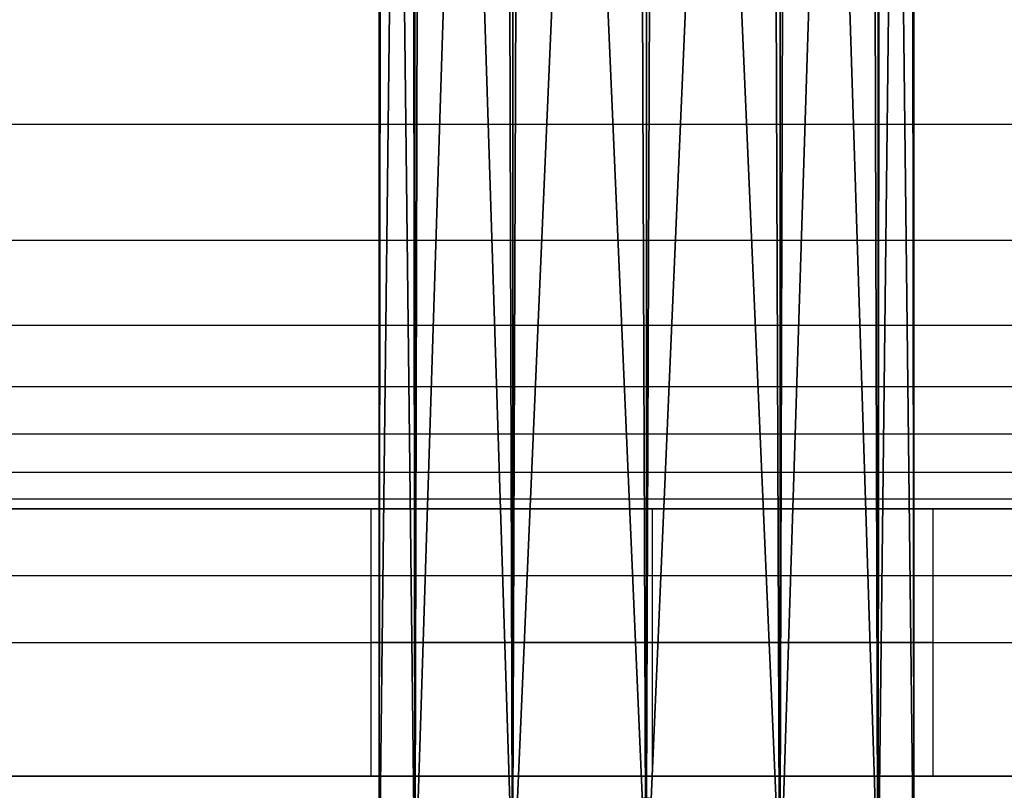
# Model space of a CAD drawing. Header units: millimetres. Extents: x -406 to 394, y -146 to 132.
# Tile 35 of 51: x 379.11 to 386.47, y -140.82 to -135.05. Entities that reach past the tile are written whole.
import ezdxf

# ---------------------------------------------------------------- set-up
doc = ezdxf.new("R2010")
doc.units = ezdxf.units.MM
doc.layers.add('Fbx_Root', color=18, linetype='Continuous', true_color=0x000000)
doc.layers.add('Layer 01', color=18, linetype='Continuous', true_color=0x000000)

msp = doc.modelspace()

# ---------------------------------------------------------------- linework, layer by layer
at = {"layer": 'Layer 01'}
for p, q in [((-6.1643, -138.7112, 5), (383.1954, -138.7112, 5)), ((383.8357, -138.7112, 4.9), (383.8357, -140.7112, 4.9)), ((383.8357, -138.7112, 9.1), (383.8357, -140.7112, 9.1)), ((384.476, -138.7112, 5), (393.8357, -138.7112, 5)), ((-6.1643, -139.7112), (392.8357, -139.7112)), ((-6.1643, -140.7112, 5), (383.1954, -140.7112, 5)), ((384.476, -140.7112, 5), (393.8357, -140.7112, 5))]:
    msp.add_line(p, q, dxfattribs=at)
at = {"layer": 'Layer 01', "extrusion": (0, -1, 0)}
for start, end in [(180, 0), (0, 180)]:
    msp.add_arc((383.8357, 7, 139.7112), 2.1, start, end, dxfattribs=at)
at = {"layer": 'Layer 01'}
for points, degree in [([(393.8357, -135.8346, 13.9264), (193.8357, -135.8346, 13.9264), (-6.1643, -135.8346, 13.9264)], 2), ([(393.8357, -136.7038, 13.7276), (193.8357, -136.7038, 13.7276), (-6.1643, -136.7038, 13.7276)], 2), ([(393.8357, -137.3385, 13.4413), (193.8357, -137.3385, 13.4413), (-6.1643, -137.3385, 13.4413)], 2), ([(393.8357, -137.797, 13.0858), (193.8357, -137.797, 13.0858), (-6.1643, -137.797, 13.0858)], 2), ([(393.8357, -138.1525, 12.6273), (193.8357, -138.1525, 12.6273), (-6.1643, -138.1525, 12.6273)], 2), ([(393.8357, -138.4389, 11.9925), (193.8357, -138.4389, 11.9925), (-6.1643, -138.4389, 11.9925)], 2), ([(393.8357, -138.6376, 11.1234), (193.8357, -138.6376, 11.1234), (-6.1643, -138.6376, 11.1234)], 2), ([(-6.1643, -138.7112), (193.3357, -138.7112), (392.8357, -138.7112)], 2), ([(393.8357, -138.7112, 10), (260.5023, -138.7112, 10), (127.169, -138.7112, 10), (-6.1643, -138.7112, 10)], 3), ([(385.9357, -138.7112, 7), (385.9357, -139.7112, 7), (385.9357, -140.7112, 7)], 2), ([(393.8357, -139.2112, 14.5), (193.8357, -139.2112, 14.5), (-6.1643, -139.2112, 14.5)], 2), ([(-6.1643, -140.7112, 10), (193.8357, -140.7112, 10), (393.8357, -140.7112, 10)], 2), ([(392.8357, -140.7112), (193.3357, -140.7112), (-6.1643, -140.7112)], 2)]:
    msp.add_open_spline(points, degree=degree, dxfattribs=at)
msp.add_open_spline([(381.7357, -140.7112, 7), (381.7357, -139.892, 7), (381.7357, -139.0727, 7), (381.7357, -138.892, 7), (381.7357, -138.7112, 7)], degree=2, knots=[0, 0, 0, 1.638526, 1.638526, 2, 2, 2], dxfattribs=at)
at = {"layer": 'Layer 01', "extrusion": (0, 1, 0)}
msp.add_rational_spline([(381.7357, -138.7112, 7), (381.7357, -138.7112, 4.9), (383.8357, -138.7112, 4.9), (385.9357, -138.7112, 4.9), (385.9357, -138.7112, 7)], [1, 0.707106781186, 1, 0.707106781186, 1], degree=2, knots=[0, 0, 0, 4.2, 4.2, 8.4, 8.4, 8.4], dxfattribs=at)
at = {"layer": 'Layer 01', "extrusion": (0, -1, 5.41366e-14)}
msp.add_rational_spline([(381.7357, -138.7112, 7), (381.7357, -138.7112, 9.1), (383.8357, -138.7112, 9.1), (385.9357, -138.7112, 9.1), (385.9357, -138.7112, 7)], [1, 0.707106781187, 1, 0.707106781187, 1], degree=2, knots=[-8.4, -8.4, -8.4, -4.2, -4.2, 0, 0, 0], dxfattribs=at)
at = {"layer": 'Layer 01', "extrusion": (0, -1, 0)}
for points, knots in [([(385.9357, -140.7112, 7), (385.9357, -140.7112, 4.9), (383.8357, -140.7112, 4.9), (381.7357, -140.7112, 4.9), (381.7357, -140.7112, 7)], [0, 0, 0, 4.2, 4.2, 8.4, 8.4, 8.4]), ([(385.9357, -140.7112, 7), (385.9357, -140.7112, 9.1), (383.8357, -140.7112, 9.1), (381.7357, -140.7112, 9.1), (381.7357, -140.7112, 7)], [-8.4, -8.4, -8.4, -4.2, -4.2, 0, 0, 0])]:
    msp.add_rational_spline(points, [1, 0.707106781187, 1, 0.707106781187, 1], degree=2, knots=knots, dxfattribs=at)

# ---------------------------------------------------------------- meshes
at = {"layer": 'Fbx_Root'}
mesh = msp.add_polyface(dxfattribs=at)
corners = [(383.7944, -140.8734, 37.4822), (383.7944, 129.5588, 201.6452), (384.7945, 129.4143, 201.8709), (384.7945, -141.0181, 37.7078), (385.5265, 129.0197, 202.4877), (382.7945, -141.0181, 37.7078), (382.7945, 129.4143, 201.8709), (366.8756, 128.2173, 4.7092), (366.8756, 95.1703, 4.7092), (365.8757, 95.1703, 4.9776), (365.8757, 128.211, 4.9777), (365.144, 95.1703, 5.7101), (365.144, 128.1938, 5.7101), (364.8766, 95.1703, 6.7102), (364.8766, 128.1703, 6.7102), (365.145, 95.1704, 7.7101), (365.145, 128.1469, 7.7101), (365.8775, 95.1704, 8.4417), (365.8775, 128.1297, 8.4418), (366.8776, 95.1704, 8.7092), (366.8776, 128.1234, 8.7092), (367.8775, 95.1704, 8.4408), (367.8775, 128.1297, 8.4408), (368.6092, 95.1704, 7.7083), (368.6092, 128.1469, 7.7084), (368.8766, 95.1703, 6.7082), (368.8766, 128.1704, 6.7082), (368.6082, 95.1703, 5.7083), (368.6082, 128.1938, 5.7084), (367.8757, 95.1703, 4.9767), (367.8757, 128.211, 4.9767), (365.144, 95.1703, 5.7101), (365.8757, 95.1703, 4.9776), (366.8756, 95.1703, 4.7092), (364.8766, 95.1703, 6.7102), (365.145, 95.1704, 7.7101), (365.8775, 95.1704, 8.4417), (366.8776, 95.1704, 8.7092), (367.8775, 95.1704, 8.4408), (368.6092, 95.1704, 7.7083), (368.8766, 95.1703, 6.7082), (368.6082, 95.1703, 5.7083), (367.8757, 95.1703, 4.9767)]
mesh.append_faces([[corners[k] for k in face] for face in [(0, 1, 2, 2), (3, 2, 4, 4), (5, 6, 1, 1), (7, 8, 9, 9), (10, 9, 11, 11), (12, 11, 13, 13), (13, 14, 12, 12), (14, 13, 15, 15), (15, 16, 14, 14), (16, 15, 17, 17), (17, 18, 16, 16), (18, 17, 19, 19), (19, 20, 18, 18), (20, 19, 21, 21), (21, 22, 20, 20), (22, 21, 23, 23), (23, 24, 22, 22), (24, 23, 25, 25), (25, 26, 24, 24), (26, 25, 27, 27), (27, 28, 26, 26), (28, 27, 29, 29), (29, 30, 28, 28), (30, 29, 8, 8), (31, 32, 33, 33), (34, 31, 33, 33), (35, 34, 33, 33), (36, 35, 33, 33), (37, 36, 33, 33), (38, 37, 33, 33), (39, 38, 33, 33), (40, 39, 33, 33), (41, 40, 33, 33), (42, 41, 33, 33)]])
mesh = msp.add_polyface(dxfattribs=at)
corners = [(384.7945, -141.6024, 8.4413), (384.7945, -118.6431, 8.4412), (383.7944, -118.6431, 8.7092), (382.0624, -141.6196, 7.7092), (382.0624, -118.6431, 7.7092), (381.7944, -118.6431, 6.7092), (382.7945, -141.6024, 8.4413), (382.7945, -118.6431, 8.4412), (383.7944, -141.5961, 8.7092), (384.7945, 129.4143, 201.8709), (384.7945, -141.0181, 37.7078), (383.7944, -140.8734, 37.4822), (385.5265, 129.0197, 202.4877), (385.5265, -141.4133, 38.3243), (385.7944, 128.4805, 203.3302), (385.7944, -141.9532, 39.1663), (385.5265, 127.9413, 204.1728), (385.5265, -142.4931, 40.0084), (384.7945, 127.5466, 204.7896), (384.7945, -142.8883, 40.6249), (383.7944, 127.4021, 205.0153), (383.7944, -143.033, 40.8505), (382.7945, 127.5466, 204.7896), (382.7945, -142.8883, 40.6249), (382.0624, 127.9413, 204.1728), (382.0624, -142.4931, 40.0084), (381.7944, 128.4805, 203.3302), (381.7944, -141.9532, 39.1663), (382.0624, 129.0197, 202.4877), (382.0624, -141.4133, 38.3243), (382.7945, 129.4143, 201.8709), (382.7945, -141.0181, 37.7078), (383.7944, 129.5588, 201.6452), (384.7945, -118.6431, 8.4412), (385.5265, -118.6431, 7.7092), (383.7944, -118.6431, 8.7092), (385.7944, -118.6431, 6.7092), (385.5265, -118.6431, 5.7092), (384.7945, -118.6431, 4.9771), (383.7944, -118.6431, 4.7092), (382.7945, -118.6431, 4.9771), (382.0624, -118.6431, 5.7092), (381.7944, -118.6431, 6.7092), (382.0624, -118.6431, 7.7092), (382.7945, -118.6431, 8.4412)]
mesh.append_faces([[corners[k] for k in face] for face in [(0, 1, 2, 2), (3, 4, 5, 5), (6, 7, 4, 4), (8, 2, 7, 7), (9, 10, 11, 11), (12, 13, 10, 10), (13, 12, 14, 14), (14, 15, 13, 13), (15, 14, 16, 16), (16, 17, 15, 15), (17, 16, 18, 18), (18, 19, 17, 17), (19, 18, 20, 20), (20, 21, 19, 19), (21, 20, 22, 22), (22, 23, 21, 21), (23, 22, 24, 24), (24, 25, 23, 23), (25, 24, 26, 26), (26, 27, 25, 25), (27, 26, 28, 28), (28, 29, 27, 27), (29, 28, 30, 30), (30, 31, 29, 29), (32, 11, 31, 31), (33, 34, 35, 35), (34, 36, 35, 35), (36, 37, 35, 35), (37, 38, 35, 35), (38, 39, 35, 35), (39, 40, 35, 35), (40, 41, 35, 35), (41, 42, 35, 35), (42, 43, 35, 35), (43, 44, 35, 35)]])
mesh = msp.add_polyface(dxfattribs=at)
corners = [(383.7944, -118.6431, 8.7092), (383.7944, -141.5961, 8.7092), (384.7945, -141.6024, 8.4413), (384.7945, -118.6431, 8.4412), (385.5265, -141.6196, 7.7092), (385.5265, -118.6431, 7.7092), (385.7944, -141.6431, 6.7092), (385.7944, -118.6431, 6.7092), (385.5265, -141.6666, 5.7092), (385.5265, -118.6431, 5.7092), (384.7945, -141.6838, 4.9771), (384.7945, -118.6431, 4.9771), (383.7944, -141.6901, 4.7092), (383.7944, -118.6431, 4.7092), (382.7945, -141.6838, 4.9771), (382.7945, -118.6431, 4.9771), (382.0624, -141.6666, 5.7092), (382.0624, -118.6431, 5.7092), (381.7944, -141.6431, 6.7092), (381.7944, -118.6431, 6.7092), (382.0624, -141.6196, 7.7092), (382.0624, -118.6431, 7.7092), (382.7945, -141.6024, 8.4413), (382.7945, -118.6431, 8.4412), (383.7944, -141.1833, 37.2313), (383.7944, -141.1141, 37.2988), (384.7945, -141.2957, 37.4959), (382.7945, -141.3763, 37.4173), (382.7945, -141.2957, 37.4959), (383.7944, -141.0417, 37.3614), (384.7945, -141.2112, 37.5691), (382.7945, -141.2112, 37.5691), (383.7944, -140.9649, 37.4204), (384.7945, -141.1216, 37.6379), (382.7945, -141.1216, 37.6379), (383.7944, -140.8734, 37.4822), (384.7945, -141.0181, 37.7078), (382.7945, -141.0181, 37.7078)]
mesh.append_faces([[corners[k] for k in face] for face in [(0, 1, 2, 2), (3, 2, 4, 4), (4, 5, 3, 3), (5, 4, 6, 6), (6, 7, 5, 5), (7, 6, 8, 8), (8, 9, 7, 7), (9, 8, 10, 10), (10, 11, 9, 9), (11, 10, 12, 12), (12, 13, 11, 11), (13, 12, 14, 14), (14, 15, 13, 13), (15, 14, 16, 16), (16, 17, 15, 15), (17, 16, 18, 18), (18, 19, 17, 17), (19, 18, 20, 20), (21, 20, 22, 22), (23, 22, 1, 1), (24, 25, 26, 26), (27, 28, 25, 25), (25, 29, 30, 30), (30, 26, 25, 25), (28, 31, 29, 29), (29, 25, 28, 28), (29, 32, 33, 33), (33, 30, 29, 29), (31, 34, 32, 32), (32, 29, 31, 31), (32, 35, 36, 36), (36, 33, 32, 32), (34, 37, 35, 35), (35, 32, 34, 34)]])

doc.saveas('drawing.dxf')
